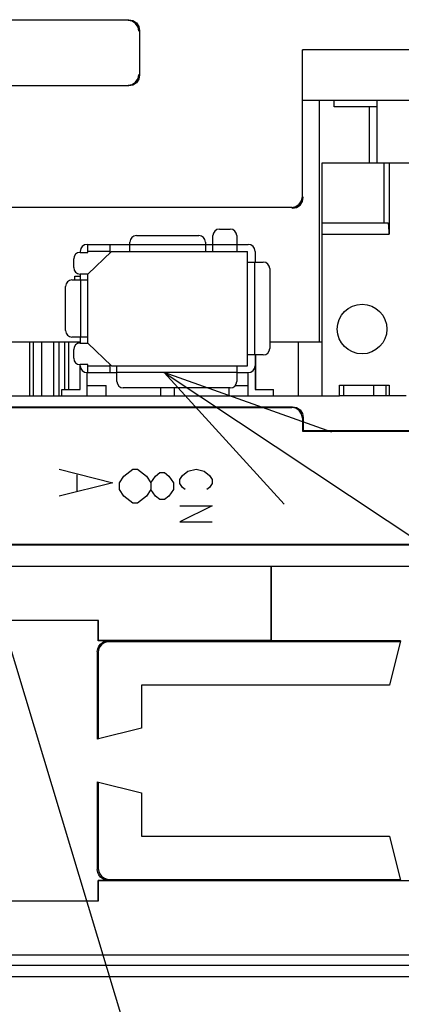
# Model space of a CAD drawing. Extents: x 0 to 1680, y 0 to 1188.
# Tile 36 of 53: x 1272 to 1290, y 1042 to 1088. Entities that reach past the tile are written whole.
import ezdxf

# ---------------------------------------------------------------- set-up
doc = ezdxf.new("R2010")
doc.units = 0
doc.header["$LTSCALE"] = 92.4
doc.layers.get('0').update_dxf_attribs({"linetype": 'CONTINUOUS'})
for name, color, linetype in [('02___PRT_ALL_AXES', 7, 'CONTINUOUS'), ('03___PRT_ALL_CURVES', 7, 'CONTINUOUS'), ('06__ASM_ALL_SURFS', 7, 'CONTINUOUS'), ('ALL_AXIS', 7, 'CONTINUOUS'), ('ALL_FEATURES', 7, 'CONTINUOUS'), ('ALL_NOTE', 7, 'CONTINUOUS')]:
    doc.layers.add(name, color=color, linetype=linetype)

msp = doc.modelspace()

# ---------------------------------------------------------------- linework, layer by layer
at = {"color": 7, "linetype": 'CONTINUOUS'}
for p, q in [((1271.866, 1072.624), (1275.076, 1072.624)), ((1272.746, 1070.124), (1272.746, 1072.624)), ((1272.92, 1070.124), (1272.92, 1072.624)), ((1273.296, 1070.124), (1273.296, 1072.624)), ((1273.853, 1070.124), (1273.853, 1072.624)), ((1274.107, 1070.124), (1274.107, 1072.624)), ((1274.372, 1070.424), (1274.372, 1072.624)), ((1274.546, 1070.424), (1274.546, 1072.624)), ((1283.866, 1072.624), (1286.296, 1072.624)), ((1285.196, 1070.124), (1285.196, 1072.624)), ((1283.226, 1070.424), (1283.226, 1072.024)), ((1287.296, 1070.124), (1287.296, 1070.624)), ((1288.696, 1070.124), (1288.696, 1070.624)), ((1289.266, 1070.124), (1289.266, 1070.624))]:
    msp.add_line(p, q, dxfattribs=at)
at = {"layer": '02___PRT_ALL_AXES', "color": 7, "linetype": 'CONTINUOUS'}
for p, q in [((1255.696, 1070.124), (1286.296, 1070.124)), ((1289.396, 1070.124), (1287.096, 1070.124))]:
    msp.add_line(p, q, dxfattribs=at)
at = {"layer": '03___PRT_ALL_CURVES', "color": 4, "linetype": 'CONTINUOUS'}
for p, q in [((1274.096, 1066.724), (1276.596, 1066.099)), ((1274.929, 1066.474), (1274.929, 1065.724)), ((1276.896, 1066.099), (1277.104, 1066.411)), ((1277.104, 1066.411), (1277.521, 1066.724)), ((1277.521, 1066.724), (1277.729, 1066.724)), ((1277.729, 1066.724), (1278.146, 1066.411)), ((1278.146, 1066.411), (1278.354, 1066.099)), ((1278.354, 1066.099), (1278.563, 1066.411)), ((1278.563, 1066.411), (1278.771, 1066.568)), ((1278.771, 1066.568), (1278.979, 1066.568)), ((1278.979, 1066.568), (1279.188, 1066.411)), ((1279.188, 1066.411), (1279.396, 1066.099)), ((1279.696, 1066.255), (1279.821, 1066.443)), ((1279.821, 1066.443), (1280.071, 1066.63)), ((1280.071, 1066.63), (1280.446, 1066.724)), ((1280.446, 1066.724), (1280.821, 1066.63)), ((1280.821, 1066.63), (1281.071, 1066.443)), ((1281.071, 1066.443), (1281.196, 1066.255)), ((1276.596, 1066.099), (1274.096, 1065.474)), ((1276.896, 1065.786), (1276.896, 1066.099)), ((1278.354, 1066.099), (1278.354, 1065.786)), ((1279.396, 1066.099), (1279.396, 1065.786)), ((1279.696, 1066.068), (1279.696, 1066.255)), ((1279.821, 1065.88), (1279.696, 1066.068)), ((1279.946, 1065.786), (1279.821, 1065.88)), ((1281.071, 1065.88), (1280.946, 1065.786)), ((1281.196, 1066.068), (1281.071, 1065.88)), ((1281.196, 1066.255), (1281.196, 1066.068)), ((1277.104, 1065.474), (1276.896, 1065.786)), ((1277.521, 1065.161), (1277.104, 1065.474)), ((1278.146, 1065.474), (1277.729, 1065.161)), ((1278.354, 1065.786), (1278.146, 1065.474)), ((1278.563, 1065.474), (1278.354, 1065.786)), ((1278.771, 1065.318), (1278.563, 1065.474)), ((1279.188, 1065.474), (1278.979, 1065.318)), ((1279.396, 1065.786), (1279.188, 1065.474)), ((1277.729, 1065.161), (1277.521, 1065.161)), ((1278.979, 1065.318), (1278.771, 1065.318)), ((1281.196, 1065.036), (1279.696, 1064.286)), ((1279.696, 1065.036), (1281.196, 1065.036)), ((1279.696, 1064.286), (1281.196, 1064.286))]:
    msp.add_line(p, q, dxfattribs=at)
at = {"layer": '06__ASM_ALL_SURFS', "color": 7, "linetype": 'CONTINUOUS'}
msp.add_line((1290.415, 1083.808), (1285.415, 1083.808), dxfattribs=at)
at = {"layer": 'ALL_AXIS', "color": 7, "linetype": 'CONTINUOUS'}
for p, q in [((1274.226, 1070.124), (1274.226, 1070.424)), ((1284.036, 1070.124), (1284.036, 1070.424))]:
    msp.add_line(p, q, dxfattribs=at)
at = {"layer": 'ALL_FEATURES', "color": 7, "linetype": 'CONTINUOUS'}
for p, q in [((1268.261, 1087.559), (1277.331, 1087.559)), ((1277.831, 1087.059), (1277.831, 1084.989)), ((1285.38, 1079.359), (1285.38, 1086.159)), ((1285.38, 1086.159), (1285.415, 1086.124)), ((1290.45, 1086.159), (1285.38, 1086.159)), ((1277.331, 1084.489), (1268.261, 1084.489)), ((1286.177, 1072.624), (1286.177, 1083.808)), ((1286.846, 1083.524), (1286.846, 1083.808)), ((1288.846, 1080.924), (1288.846, 1083.808)), ((1288.846, 1083.524), (1286.846, 1083.524)), ((1288.486, 1080.924), (1288.486, 1083.524)), ((1286.296, 1070.124), (1286.296, 1080.924)), ((1286.296, 1080.924), (1345.796, 1080.924)), ((1289.151, 1080.924), (1289.151, 1078.124)), ((1289.396, 1080.924), (1289.396, 1077.624)), ((1284.88, 1078.859), (1260.331, 1078.859)), ((1281.531, 1077.854), (1282.036, 1077.854)), ((1289.352, 1078.124), (1286.296, 1078.124)), ((1277.681, 1077.555), (1280.581, 1077.555)), ((1281.231, 1076.824), (1281.231, 1077.554)), ((1282.336, 1077.554), (1282.336, 1076.824)), ((1275.076, 1076.824), (1275.076, 1076.774)), ((1275.396, 1077.144), (1277.381, 1077.144)), ((1275.426, 1076.774), (1275.426, 1077.144)), ((1275.426, 1075.774), (1276.526, 1076.824)), ((1276.474, 1076.774), (1276.474, 1077.144)), ((1276.526, 1076.824), (1282.836, 1076.824)), ((1277.381, 1076.824), (1277.381, 1077.255)), ((1280.881, 1077.255), (1280.881, 1076.824)), ((1280.881, 1077.144), (1281.231, 1077.144)), ((1282.336, 1077.144), (1282.866, 1077.144)), ((1282.836, 1071.524), (1282.836, 1076.824)), ((1283.186, 1076.824), (1283.186, 1076.324)), ((1274.776, 1076.074), (1274.776, 1076.474)), ((1275.076, 1076.774), (1275.426, 1076.774)), ((1282.836, 1076.324), (1283.566, 1076.324)), ((1283.866, 1076.024), (1283.866, 1072.324)), ((1274.696, 1075.499), (1275.426, 1075.499)), ((1274.826, 1075.499), (1274.826, 1075.674)), ((1274.826, 1075.674), (1275.076, 1075.674)), ((1275.076, 1075.774), (1275.076, 1075.499)), ((1275.426, 1075.774), (1275.076, 1075.774)), ((1275.426, 1072.574), (1275.426, 1075.774)), ((1274.396, 1073.149), (1274.396, 1075.199)), ((1275.426, 1072.849), (1274.696, 1072.849)), ((1275.076, 1072.849), (1275.076, 1072.574)), ((1274.776, 1071.874), (1274.776, 1072.274)), ((1275.076, 1072.574), (1275.426, 1072.574)), ((1275.426, 1072.574), (1276.526, 1071.524)), ((1283.566, 1072.024), (1282.836, 1072.024)), ((1283.186, 1072.024), (1283.186, 1070.424)), ((1275.076, 1070.424), (1275.076, 1071.574)), ((1275.426, 1071.574), (1275.076, 1071.574)), ((1275.426, 1071.204), (1275.426, 1071.574)), ((1276.474, 1071.204), (1276.474, 1071.574)), ((1276.526, 1071.524), (1282.836, 1071.524)), ((1276.776, 1070.794), (1276.776, 1071.524)), ((1282.336, 1071.524), (1282.336, 1070.794)), ((1275.396, 1070.124), (1275.396, 1071.204)), ((1275.396, 1071.204), (1276.776, 1071.204)), ((1282.336, 1071.204), (1282.866, 1071.204)), ((1282.866, 1070.124), (1282.866, 1071.204)), ((1274.226, 1070.424), (1275.076, 1070.424)), ((1275.396, 1070.604), (1276.276, 1070.604)), ((1276.276, 1070.124), (1276.276, 1070.604)), ((1282.036, 1070.494), (1277.076, 1070.494)), ((1278.811, 1070.124), (1278.811, 1070.494)), ((1279.451, 1070.124), (1279.451, 1070.494)), ((1281.986, 1070.124), (1281.986, 1070.494)), ((1282.256, 1070.604), (1282.866, 1070.604)), ((1283.186, 1070.424), (1284.036, 1070.424)), ((1287.096, 1070.124), (1287.096, 1070.624)), ((1287.096, 1070.624), (1289.396, 1070.624)), ((1289.396, 1070.624), (1289.396, 1070.124)), ((1286.296, 1070.124), (1287.096, 1070.124)), ((1290.196, 1070.124), (1289.396, 1070.124)), ((1257.196, 1069.624), (1284.915, 1069.624)), ((1257.231, 1069.589), (1284.88, 1069.589)), ((1285.38, 1069.089), (1285.38, 1068.489)), ((1285.415, 1069.124), (1285.415, 1068.524)), ((1285.38, 1068.489), (1285.415, 1068.524)), ((1285.38, 1068.489), (1346.95, 1068.489)), ((1285.415, 1068.524), (1346.915, 1068.524)), ((1228.831, 1063.259), (1393.831, 1063.259)), ((1229.092, 1063.224), (1391.959, 1063.224)), ((1389.92, 1062.224), (1231.92, 1062.224)), ((1283.92, 1062.219), (1260.92, 1062.219)), ((1283.92, 1062.219), (1283.92, 1058.783)), ((1283.92, 1062.219), (1283.925, 1062.213)), ((1283.925, 1062.213), (1283.925, 1058.773)), ((1297.914, 1062.213), (1283.925, 1062.213)), ((1275.92, 1059.724), (1271.42, 1059.724)), ((1275.914, 1059.719), (1271.425, 1059.719)), ((1275.92, 1059.724), (1275.914, 1059.719)), ((1275.914, 1058.773), (1275.914, 1059.719)), ((1275.92, 1058.783), (1275.92, 1059.724)), ((1275.92, 1058.783), (1275.914, 1058.773)), ((1276.37, 1058.773), (1275.914, 1058.773)), ((1283.92, 1058.783), (1275.92, 1058.783)), ((1289.922, 1058.732), (1276.411, 1058.732)), ((1283.92, 1058.783), (1283.925, 1058.773)), ((1289.932, 1058.773), (1283.925, 1058.773)), ((1289.932, 1058.773), (1289.42, 1056.724)), ((1275.871, 1058.273), (1275.871, 1054.212)), ((1275.912, 1058.232), (1275.914, 1054.222)), ((1277.92, 1056.724), (1277.92, 1054.724)), ((1289.42, 1056.724), (1277.92, 1056.724)), ((1277.92, 1054.724), (1275.871, 1054.212)), ((1275.871, 1052.236), (1275.871, 1048.175)), ((1275.871, 1052.236), (1277.92, 1051.724)), ((1275.915, 1052.225), (1275.918, 1048.222)), ((1277.92, 1051.724), (1277.92, 1049.724)), ((1277.92, 1049.724), (1289.42, 1049.724)), ((1289.42, 1049.724), (1289.932, 1047.675)), ((1275.914, 1046.729), (1275.914, 1047.675)), ((1275.92, 1047.664), (1275.914, 1047.675)), ((1276.37, 1047.675), (1275.914, 1047.675)), ((1275.92, 1046.724), (1275.92, 1047.664)), ((1275.92, 1047.664), (1305.92, 1047.664)), ((1276.418, 1047.722), (1289.92, 1047.722)), ((1289.932, 1047.675), (1291.907, 1047.675)), ((1271.42, 1046.724), (1275.92, 1046.724)), ((1271.425, 1046.729), (1275.914, 1046.729)), ((1275.92, 1046.724), (1275.914, 1046.729)), ((1231.92, 1044.224), (1389.92, 1044.224)), ((1231.925, 1044.229), (1389.914, 1044.229)), ((1223.305, 1043.224), (1394.12, 1043.224))]:
    msp.add_line(p, q, dxfattribs=at)
at = {"layer": 'ALL_FEATURES', "color": 9, "linetype": 'CONTINUOUS'}
for p, q in [((1277.296, 1087.524), (1277.331, 1087.559)), ((1277.796, 1087.024), (1277.831, 1087.059)), ((1277.796, 1085.024), (1277.831, 1084.989)), ((1277.296, 1084.524), (1277.331, 1084.489)), ((1285.415, 1079.324), (1285.38, 1079.359)), ((1284.915, 1078.824), (1284.88, 1078.859)), ((1286.296, 1077.624), (1289.396, 1077.624)), ((1276.474, 1076.824), (1275.426, 1076.824)), ((1277.381, 1077.144), (1280.881, 1077.144)), ((1281.231, 1077.144), (1282.336, 1077.144)), ((1283.156, 1076.324), (1283.156, 1072.024)), ((1275.106, 1072.849), (1275.106, 1075.499)), ((1275.426, 1071.524), (1276.474, 1071.524)), ((1282.336, 1071.204), (1276.776, 1071.204)), ((1284.88, 1069.589), (1284.915, 1069.624)), ((1285.38, 1069.089), (1285.415, 1069.124)), ((1276.37, 1058.773), (1276.411, 1058.732)), ((1275.871, 1058.273), (1275.912, 1058.232)), ((1275.871, 1048.175), (1275.918, 1048.222)), ((1276.37, 1047.675), (1276.418, 1047.722)), ((1393.94, 1043.724), (1234.088, 1043.724))]:
    msp.add_line(p, q, dxfattribs=at)
at = {"layer": 'ALL_FEATURES', "color": 7, "linetype": 'CONTINUOUS'}
for points in [[(1277.796, 1087.024), (1277.758, 1087.215), (1277.649, 1087.377), (1277.487, 1087.486), (1277.296, 1087.524)], [(1277.331, 1087.559), (1277.522, 1087.521), (1277.684, 1087.412), (1277.793, 1087.25), (1277.831, 1087.059)], [(1277.296, 1084.524), (1277.487, 1084.562), (1277.649, 1084.67), (1277.758, 1084.832), (1277.796, 1085.024)], [(1277.831, 1084.989), (1277.793, 1084.798), (1277.684, 1084.635), (1277.522, 1084.527), (1277.331, 1084.489)], [(1284.88, 1078.859), (1285.071, 1078.897), (1285.234, 1079.005), (1285.342, 1079.167), (1285.38, 1079.359)], [(1284.915, 1078.824), (1285.106, 1078.862), (1285.268, 1078.97), (1285.377, 1079.133), (1285.415, 1079.324)], [(1289.396, 1077.624), (1289.394, 1077.778), (1289.388, 1077.917), (1289.378, 1078.028), (1289.366, 1078.099), (1289.352, 1078.124)], [(1285.38, 1069.089), (1285.342, 1069.28), (1285.234, 1069.443), (1285.071, 1069.551), (1284.88, 1069.589)], [(1284.915, 1069.624), (1285.106, 1069.586), (1285.268, 1069.477), (1285.377, 1069.315), (1285.415, 1069.124)], [(1275.871, 1058.273), (1275.888, 1058.402), (1275.938, 1058.523), (1276.017, 1058.626), (1276.12, 1058.706), (1276.241, 1058.756), (1276.37, 1058.773)], [(1276.411, 1058.732), (1276.282, 1058.715), (1276.161, 1058.665), (1276.058, 1058.586), (1275.979, 1058.482), (1275.929, 1058.362), (1275.912, 1058.232)], [(1276.37, 1047.675), (1276.241, 1047.692), (1276.12, 1047.742), (1276.017, 1047.821), (1275.938, 1047.925), (1275.888, 1048.045), (1275.871, 1048.175)], [(1275.918, 1048.222), (1275.935, 1048.092), (1275.985, 1047.972), (1276.064, 1047.869), (1276.168, 1047.789), (1276.288, 1047.739), (1276.418, 1047.722)]]:
    msp.add_lwpolyline(points, dxfattribs=at)
msp.add_circle((1288.146, 1073.224), 1.15, dxfattribs=at)
for centre, radius, start, end in [((1281.531, 1077.554), 0.3, 90, 180), ((1282.036, 1077.554), 0.3, 0, 90), ((1277.681, 1077.255), 0.3, 90, 180), ((1280.581, 1077.255), 0.3, 0, 90), ((1275.396, 1076.824), 0.32, 90, 180), ((1282.866, 1076.824), 0.32, 0, 90), ((1275.076, 1076.474), 0.3, 90, 180), ((1275.076, 1076.074), 0.3, 180, 270), ((1283.566, 1076.024), 0.3, 0, 90), ((1274.696, 1075.199), 0.3, 90, 180), ((1274.696, 1073.149), 0.3, 180, 270), ((1275.076, 1072.274), 0.3, 90, 180), ((1283.566, 1072.324), 0.3, 270, 360), ((1275.076, 1071.874), 0.3, 180, 270), ((1275.396, 1071.524), 0.32, 180, 270), ((1282.866, 1071.524), 0.32, 270, 360), ((1277.076, 1070.794), 0.3, 180, 270), ((1282.036, 1070.794), 0.3, 270, 360)]:
    msp.add_arc(centre, radius, start, end, dxfattribs=at)
at = {"layer": 'ALL_NOTE', "color": 2, "linetype": 'CONTINUOUS'}
for p, q in [((1267.962, 1071.204), (1286.547, 1009.8)), ((1278.974, 1071.204), (1368.926, 1011.496))]:
    msp.add_line(p, q, dxfattribs=at)
msp.add_lwpolyline([(1286.746, 1068.446), (1278.974, 1071.204), (1284.533, 1065.113)], dxfattribs=at)

doc.saveas('drawing.dxf')
